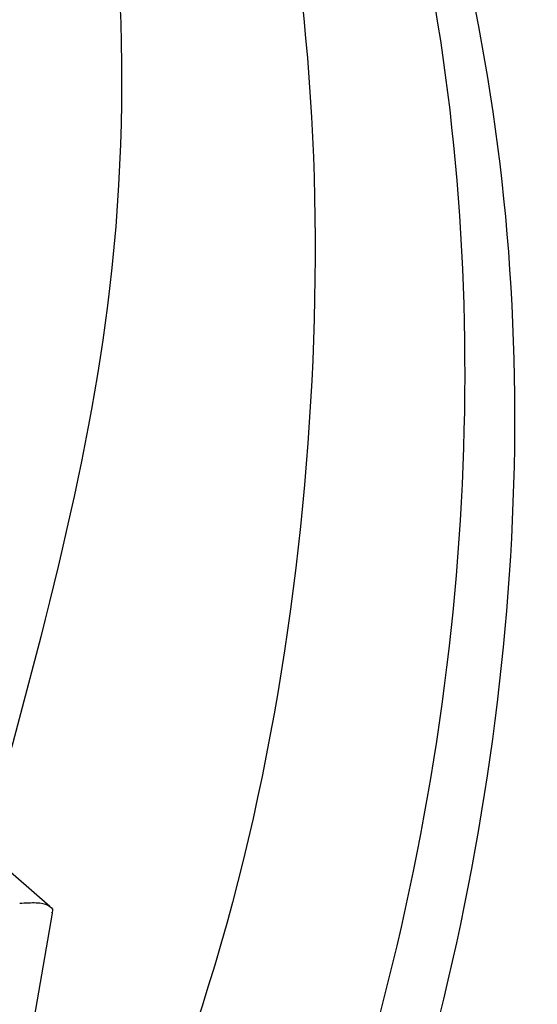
# Model space of a CAD drawing. Header units: millimetres. Extents: x 5 to 418, y 2 to 292.
# Tile 17 of 43: x 145.83 to 147.8, y 30.54 to 34.29. Entities that reach past the tile are written whole.
import ezdxf

# ---------------------------------------------------------------- set-up
doc = ezdxf.new("R2010")
doc.units = ezdxf.units.MM

msp = doc.modelspace()

# ---------------------------------------------------------------- linework, layer by layer
at = {"color": 7, "linetype": 'Continuous', "lineweight": 25}
for p, q in [((145.9448, 30.9116), (145.4981, 31.2983)), ((145.273, 26.9535), (145.9542, 30.8855))]:
    msp.add_line(p, q, dxfattribs=at)
msp.add_arc((142.0004, 33.0314), 6.7307, 2.80253, 59.86426, dxfattribs=at)
for points, knots in [([(130.8654, 30.0828), (131.1399, 30.8693), (131.6889, 32.4424), (133.1328, 34.6125), (134.9228, 36.4766), (136.9908, 37.9256), (139.1931, 38.8604), (141.3892, 39.2243), (143.4375, 39.0027), (145.2037, 38.2025), (146.5752, 36.88), (147.4645, 35.1244), (147.8068, 33.043), (147.5843, 30.7744), (146.8097, 28.4637), (145.5225, 26.2583), (143.8117, 24.3039), (141.7825, 22.7216), (139.5555, 21.6189), (137.277, 21.0634), (135.103, 21.1059), (133.261, 21.6305), (132.3639, 22.3697), (131.9797, 22.6863)], [0, 0, 0, 0, 0.0485, 0.09702, 0.14447, 0.192878, 0.241469, 0.288957, 0.337259, 0.385903, 0.433465, 0.481642, 0.530324, 0.577995, 0.626032, 0.674734, 0.722547, 0.770428, 0.819134, 0.867108, 0.914834, 0.963527, 1, 1, 1, 1]), ([(144.7332, 38.2962), (144.9019, 38.1301), (145.5792, 37.4631), (146.1273, 35.7326), (146.3311, 33.4389), (145.8911, 31.8495), (145.692, 31.1304)], [0, 0, 0, 0, 0.10509, 0.421872, 0.738428, 1, 1, 1, 1]), ([(144.8742, 38.3263), (145.2983, 37.9121), (146.2347, 36.9976), (146.9452, 34.9315), (147.012, 32.4828), (146.5335, 30.2115), (145.8009, 28.9051), (145.5262, 28.4152)], [0, 0, 0, 0, 0.188415, 0.41605, 0.642873, 0.86608, 1, 1, 1, 1]), ([(146.4027, 38.1018), (146.4883, 38.0415), (146.9992, 37.6819), (147.6806, 36.7063), (148.4093, 35.1224), (148.7532, 33.1621), (148.5685, 31.6665), (148.477, 30.9257)], [0, 0, 0, 0, 0.043551, 0.259904, 0.480924, 0.7429, 1, 1, 1, 1]), ([(146.1367, 37.1559), (146.4705, 36.6714), (147.1719, 35.6535), (147.5877, 33.6502), (147.4896, 31.4166), (146.8251, 29.1004), (145.6391, 26.8613), (144.0068, 24.8446), (142.0348, 23.1758), (139.8377, 21.9669), (137.4617, 21.2648), (135.0809, 21.224), (133.0767, 21.758), (132.1663, 22.564), (131.8153, 22.8748)], [0, 0, 0, 0, 0.0772698, 0.162339, 0.2461281, 0.3294854, 0.4145313, 0.4985764, 0.5817197, 0.6667126, 0.7509861, 0.8444545, 0.9400186, 1, 1, 1, 1]), ([(136.5118, 20.6234), (136.5857, 20.6182), (136.7373, 20.6075), (136.9731, 20.6001), (137.2222, 20.5997), (137.4845, 20.6079), (137.8727, 20.6332), (138.3913, 20.6947), (139.1724, 20.8446), (140.2512, 21.1545), (141.5811, 21.7288), (142.8878, 22.519), (144.0523, 23.4161), (145.0905, 24.4018), (146.2231, 25.7255), (147.1058, 27.0817), (147.7463, 28.3886), (148.1346, 29.3824), (148.431, 30.3857), (148.5867, 31.1681), (148.6675, 31.7648), (148.7106, 32.2074), (148.7395, 32.7544), (148.7289, 33.1464), (148.7231, 33.3604)], [0, 0, 0, 0, 0.0130617, 0.0267873, 0.0411647, 0.0561802, 0.0718319, 0.1073044, 0.1435379, 0.2021734, 0.2861674, 0.3655602, 0.4287333, 0.5001826, 0.5713536, 0.6784303, 0.732454, 0.7855064, 0.8380943, 0.8923504, 0.9104303, 0.9343261, 0.9641498, 1, 1, 1, 1]), ([(145.8295, 30.9237), (145.8519, 30.9252), (145.9001, 30.9285), (145.9419, 30.917), (145.9595, 30.902), (145.9524, 30.8888), (145.9509, 30.8859)], [0, 0, 0, 0, 0.259151, 0.558241, 0.901038, 1, 1, 1, 1]), ([(148.477, 30.9257), (148.266, 30.0685), (147.8608, 28.4223), (146.8934, 26.8788), (146.4298, 26.1391)], [0, 0, 0, 0, 0.520739, 1, 1, 1, 1])]:
    msp.add_open_spline(points, degree=3, knots=knots, dxfattribs=at)

doc.saveas('drawing.dxf')
